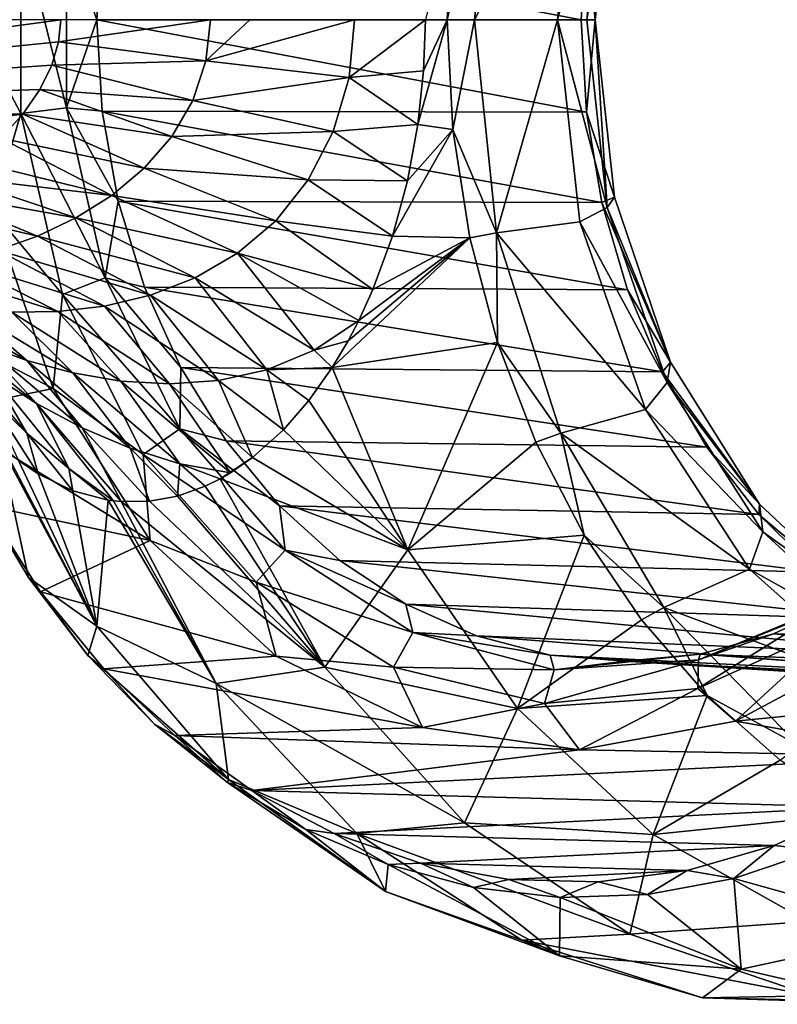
# Model space of a CAD drawing. Header units: metres. Extents: x -46 to 104, y -30 to 30.
# Tile 123 of 127: x 75 to 87, y -17 to 0. Entities that reach past the tile are written whole.
import ezdxf

# ---------------------------------------------------------------- set-up
doc = ezdxf.new("R2010")
doc.units = ezdxf.units.M
doc.layers.add('solid_122529', color=7, linetype='CONTINUOUS')

msp = doc.modelspace()

# ---------------------------------------------------------------- linework, layer by layer
at = {"layer": 'solid_122529'}
for points in [[(82.684547, 3.599294, 573.857849), (81.951958, 1.854005, 573.847595), (81.856583, -0.000002, 573.914368)], [(82.314522, -0.000134, 574.116943), (82.684547, 3.599294, 573.857849), (81.856583, -0.000002, 573.914368)], [(84.095573, 3.412696, 572.869812), (82.684547, 3.599294, 573.857849), (82.314522, -0.000134, 574.116943)], [(83.717468, -0.000132, 573.134583), (84.095573, 3.412696, 572.869812), (82.314522, -0.000134, 574.116943)], [(84.555122, 3.171078, 572.313232), (84.095573, 3.412696, 572.869812), (83.717468, -0.000132, 573.134583)], [(84.209091, -0.000045, 572.555542), (84.555122, 3.171078, 572.313232), (83.717468, -0.000132, 573.134583)], [(84.676521, 2.992316, 571.583313), (84.555122, 3.171078, 572.313232), (84.209091, -0.000045, 572.555542)], [(84.353981, -0.000287, 571.809143), (84.203163, 1.558345, 571.027222), (84.676521, 2.992316, 571.583313)], [(84.353981, -0.000287, 571.809143), (84.676521, 2.992316, 571.583313), (84.209091, -0.000045, 572.555542)], [(81.856583, -0.000002, 573.914368), (81.951958, 1.854005, 573.847595), (81.485611, 0, 573.69812)], [(74.657898, -1.585637, 557.759827), (73.822304, 0.000187, 558.089294), (74.657898, 1.585637, 557.759827)], [(74.657898, 1.585637, 557.759827), (75.430771, 1.48883, 557.915771), (75.430771, -1.48883, 557.915771)], [(74.657898, -1.585637, 557.759827), (74.657898, 1.585637, 557.759827), (75.430771, -1.48883, 557.915771)], [(75.430771, 1.48883, 557.915771), (76.031441, 1.54604, 558.4375), (75.940544, -0.000013, 558.50116)], [(75.940544, -0.000013, 558.50116), (76.031441, 1.54604, 558.4375), (84.115105, -0.000005, 571.088867)], [(76.031441, 1.54604, 558.4375), (84.203163, 1.558345, 571.027222), (84.115105, -0.000005, 571.088867)], [(84.353981, -0.000287, 571.809143), (84.115105, -0.000005, 571.088867), (84.203163, 1.558345, 571.027222)], [(75.430771, -1.48883, 557.915771), (75.430771, 1.48883, 557.915771), (75.940544, -0.000013, 558.50116)], [(63.859383, -1.531185, 571.695313), (75.331688, 0, 572), (63.859383, 0, 572)], [(75.296455, -0.373614, 571.982483), (75.331688, 0, 572), (63.859383, -1.531185, 571.695313)], [(74.657898, -1.585637, 557.759827), (74.173363, -3.222129, 557.843506), (73.822304, 0.000187, 558.089294)], [(77.859619, 0.000001, 572.269287), (75.331688, 0, 572), (75.296455, -0.373614, 571.982483)], [(77.859619, 0.000001, 572.269287), (75.296455, -0.373614, 571.982483), (77.783218, -0.696966, 572.214294)], [(77.783218, -0.696966, 572.214294), (80.197433, -0.972791, 572.985046), (80.288078, 0.000001, 573.071411)], [(78.523651, 0.000001, 572.432312), (77.783218, -0.696966, 572.214294), (80.288078, 0.000001, 573.071411)], [(78.523651, 0.000001, 572.432312), (77.859619, 0.000001, 572.269287), (77.783218, -0.696966, 572.214294)], [(80.288078, 0.000001, 573.071411), (80.197433, -0.972791, 572.985046), (81.485611, 0, 573.69812)], [(75.430771, -1.48883, 557.915771), (75.940544, -0.000013, 558.50116), (76.031441, -1.546067, 558.4375)], [(75.940544, -0.000013, 558.50116), (84.115105, -0.000005, 571.088867), (84.203163, -1.558355, 571.027222)], [(76.031441, -1.546067, 558.4375), (75.940544, -0.000013, 558.50116), (84.203163, -1.558355, 571.027222)], [(80.197433, -0.972791, 572.985046), (81.45607, -0.863524, 573.653992), (81.485611, 0, 573.69812)], [(81.856583, -0.000002, 573.914368), (81.45607, -0.863524, 573.653992), (81.36026, -1.770372, 573.510803)], [(81.951958, -1.854009, 573.847595), (81.856583, -0.000002, 573.914368), (81.36026, -1.770372, 573.510803)], [(81.856583, -0.000002, 573.914368), (81.485611, 0, 573.69812), (81.45607, -0.863524, 573.653992)], [(82.314522, -0.000134, 574.116943), (81.856583, -0.000002, 573.914368), (81.951958, -1.854009, 573.847595)], [(82.684601, -3.599554, 573.857788), (82.314522, -0.000134, 574.116943), (81.951958, -1.854009, 573.847595)], [(83.717468, -0.000132, 573.134583), (82.314522, -0.000134, 574.116943), (82.684601, -3.599554, 573.857788)], [(84.095634, -3.412948, 572.869812), (83.717468, -0.000132, 573.134583), (82.684601, -3.599554, 573.857788)], [(84.555145, -3.171166, 572.313232), (84.209091, -0.000045, 572.555542), (83.717468, -0.000132, 573.134583)], [(84.555145, -3.171166, 572.313232), (83.717468, -0.000132, 573.134583), (84.095634, -3.412948, 572.869812)], [(84.353981, -0.000287, 571.809143), (84.203163, -1.558355, 571.027222), (84.115105, -0.000005, 571.088867)], [(84.676643, -2.992872, 571.583252), (84.203163, -1.558355, 571.027222), (84.353981, -0.000287, 571.809143)], [(84.353981, -0.000287, 571.809143), (84.209091, -0.000045, 572.555542), (84.555145, -3.171166, 572.313232)], [(84.676643, -2.992872, 571.583252), (84.353981, -0.000287, 571.809143), (84.555145, -3.171166, 572.313232)], [(75.183327, -0.766988, 571.925781), (75.296455, -0.373614, 571.982483), (63.859383, -1.531185, 571.695313)], [(77.783218, -0.696966, 572.214294), (75.296455, -0.373614, 571.982483), (75.183327, -0.766988, 571.925781)], [(74.980171, -1.180778, 571.821777), (75.183327, -0.766988, 571.925781), (63.859383, -1.531185, 571.695313)], [(77.55957, -1.362047, 572.054321), (75.183327, -0.766988, 571.925781), (74.980171, -1.180778, 571.821777)], [(77.783218, -0.696966, 572.214294), (75.183327, -0.766988, 571.925781), (77.55957, -1.362047, 572.054321)], [(77.783218, -0.696966, 572.214294), (77.55957, -1.362047, 572.054321), (80.197433, -0.972791, 572.985046)], [(77.55957, -1.362047, 572.054321), (79.931389, -1.889508, 572.734802), (80.197433, -0.972791, 572.985046)], [(80.197433, -0.972791, 572.985046), (79.931389, -1.889508, 572.734802), (81.36026, -1.770372, 573.510803)], [(80.197433, -0.972791, 572.985046), (81.36026, -1.770372, 573.510803), (81.45607, -0.863524, 573.653992)], [(74.691719, -1.592045, 571.669495), (74.980171, -1.180778, 571.821777), (63.859383, -1.531185, 571.695313)], [(77.204842, -1.970393, 571.803162), (74.980171, -1.180778, 571.821777), (74.691719, -1.592045, 571.669495)], [(77.55957, -1.362047, 572.054321), (74.980171, -1.180778, 571.821777), (77.204842, -1.970393, 571.803162)], [(74.657898, -1.585637, 557.759827), (75.430771, -1.48883, 557.915771), (76.084465, -4.357563, 557.458069)], [(75.430771, -1.48883, 557.915771), (76.031441, -1.546067, 558.4375), (76.302284, -3.060442, 558.247864)], [(76.084465, -4.357563, 557.458069), (75.430771, -1.48883, 557.915771), (76.302284, -3.060442, 558.247864)], [(77.55957, -1.362047, 572.054321), (77.204842, -1.970393, 571.803162), (79.931389, -1.889508, 572.734802)], [(74.691719, -1.592045, 571.669495), (63.859383, -1.531185, 571.695313), (63.859383, -2.828763, 570.827942)], [(74.31974, -1.998033, 571.46521), (74.691719, -1.592045, 571.669495), (63.859383, -2.828763, 570.827942)], [(75.363785, -4.637586, 557.265564), (74.173363, -3.222129, 557.843506), (74.657898, -1.585637, 557.759827)], [(76.741661, -2.506739, 571.478699), (74.691719, -1.592045, 571.669495), (74.31974, -1.998033, 571.46521)], [(75.363785, -4.637586, 557.265564), (74.657898, -1.585637, 557.759827), (76.084465, -4.357563, 557.458069)], [(77.204842, -1.970393, 571.803162), (74.691719, -1.592045, 571.669495), (76.741661, -2.506739, 571.478699)], [(76.031441, -1.546067, 558.4375), (84.203163, -1.558355, 571.027222), (84.465652, -3.087179, 570.843445)], [(76.302284, -3.060442, 558.247864), (76.031441, -1.546067, 558.4375), (84.465652, -3.087179, 570.843445)], [(84.676643, -2.992872, 571.583252), (84.465652, -3.087179, 570.843445), (84.203163, -1.558355, 571.027222)], [(79.931389, -1.889508, 572.734802), (81.185684, -2.718489, 573.248962), (81.36026, -1.770372, 573.510803)], [(81.951958, -1.854009, 573.847595), (81.36026, -1.770372, 573.510803), (81.185684, -2.718489, 573.248962)], [(77.204842, -1.970393, 571.803162), (76.741661, -2.506739, 571.478699), (79.509338, -2.705085, 572.346191)], [(77.204842, -1.970393, 571.803162), (79.509338, -2.705085, 572.346191), (79.931389, -1.889508, 572.734802)], [(79.931389, -1.889508, 572.734802), (79.509338, -2.705085, 572.346191), (81.185684, -2.718489, 573.248962)], [(81.951958, -1.854009, 573.847595), (81.185684, -2.718489, 573.248962), (80.932983, -3.650497, 572.867981)], [(82.236572, -3.678886, 573.648315), (81.951958, -1.854009, 573.847595), (80.932983, -3.650497, 572.867981)], [(82.684601, -3.599554, 573.857788), (81.951958, -1.854009, 573.847595), (82.236572, -3.678886, 573.648315)], [(76.194572, -2.965087, 571.098633), (74.31974, -1.998033, 571.46521), (73.86557, -2.395857, 571.203125)], [(76.741661, -2.506739, 571.478699), (74.31974, -1.998033, 571.46521), (76.194572, -2.965087, 571.098633)], [(76.194572, -2.965087, 571.098633), (73.86557, -2.395857, 571.203125), (73.518372, -2.653935, 570.992737)], [(75.586548, -3.345891, 570.677734), (73.518372, -2.653935, 570.992737), (73.138504, -2.90272, 570.752136)], [(76.194572, -2.965087, 571.098633), (73.518372, -2.653935, 570.992737), (75.586548, -3.345891, 570.677734)], [(76.741661, -2.506739, 571.478699), (76.194572, -2.965087, 571.098633), (78.959694, -3.392051, 571.853882)], [(76.741661, -2.506739, 571.478699), (78.959694, -3.392051, 571.853882), (79.509338, -2.705085, 572.346191)], [(79.509338, -2.705085, 572.346191), (78.959694, -3.392051, 571.853882), (80.932983, -3.650497, 572.867981)], [(79.509338, -2.705085, 572.346191), (80.932983, -3.650497, 572.867981), (81.185684, -2.718489, 573.248962)], [(74.937309, -3.652773, 570.226807), (73.138504, -2.90272, 570.752136), (72.735802, -3.135083, 570.484192)], [(75.586548, -3.345891, 570.677734), (73.138504, -2.90272, 570.752136), (74.937309, -3.652773, 570.226807)], [(76.194572, -2.965087, 571.098633), (75.586548, -3.345891, 570.677734), (78.313934, -3.941167, 571.293274)], [(76.194572, -2.965087, 571.098633), (78.313934, -3.941167, 571.293274), (78.959694, -3.392051, 571.853882)], [(74.937309, -3.652773, 570.226807), (72.735802, -3.135083, 570.484192), (74.263222, -3.890074, 569.753418)], [(76.084465, -4.357563, 557.458069), (76.302284, -3.060442, 558.247864), (76.747498, -4.512039, 557.936157)], [(76.302284, -3.060442, 558.247864), (84.465652, -3.087179, 570.843445), (84.897614, -4.557523, 570.540955)], [(76.747498, -4.512039, 557.936157), (76.302284, -3.060442, 558.247864), (84.897614, -4.557523, 570.540955)], [(85.622551, -5.781654, 570.920898), (84.465652, -3.087179, 570.843445), (84.676643, -2.992872, 571.583252)], [(85.622551, -5.781654, 570.920898), (84.897614, -4.557523, 570.540955), (84.465652, -3.087179, 570.843445)], [(85.622551, -5.781654, 570.920898), (84.676643, -2.992872, 571.583252), (84.555145, -3.171166, 572.313232)], [(74.173363, -3.222129, 557.843506), (75.203056, -6.221803, 557.122498), (72.692612, -4.923759, 558.88031)], [(75.363785, -4.637586, 557.265564), (75.203056, -6.221803, 557.122498), (74.173363, -3.222129, 557.843506)], [(85.56913, -6.121114, 571.603271), (84.555145, -3.171166, 572.313232), (84.095634, -3.412948, 572.869812)], [(85.622551, -5.781654, 570.920898), (84.555145, -3.171166, 572.313232), (85.56913, -6.121114, 571.603271)], [(75.586548, -3.345891, 570.677734), (74.937309, -3.652773, 570.226807), (77.601364, -4.356732, 570.694397)], [(75.586548, -3.345891, 570.677734), (77.601364, -4.356732, 570.694397), (78.313934, -3.941167, 571.293274)], [(78.959694, -3.392051, 571.853882), (78.313934, -3.941167, 571.293274), (80.599518, -4.554454, 572.361511)], [(78.959694, -3.392051, 571.853882), (80.599518, -4.554454, 572.361511), (80.932983, -3.650497, 572.867981)], [(85.202248, -6.579414, 572.09491), (84.095634, -3.412948, 572.869812), (82.684601, -3.599554, 573.857788)], [(85.56913, -6.121114, 571.603271), (84.095634, -3.412948, 572.869812), (85.202248, -6.579414, 572.09491)], [(74.937309, -3.652773, 570.226807), (74.263222, -3.890074, 569.753418), (76.846504, -4.650263, 570.079407)], [(74.937309, -3.652773, 570.226807), (76.846504, -4.650263, 570.079407), (77.601364, -4.356732, 570.694397)], [(82.236572, -3.678886, 573.648315), (80.932983, -3.650497, 572.867981), (80.599518, -4.554454, 572.361511)], [(82.684601, -3.599554, 573.857788), (82.236572, -3.678886, 573.648315), (82.705956, -5.445961, 573.319641)], [(83.773033, -6.977509, 573.095642), (82.684601, -3.599554, 573.857788), (82.705956, -5.445961, 573.319641)], [(85.202248, -6.579414, 572.09491), (82.684601, -3.599554, 573.857788), (83.773033, -6.977509, 573.095642)], [(82.236572, -3.678886, 573.648315), (80.181503, -5.417119, 571.720947), (79.913292, -5.868617, 571.306702)], [(82.705956, -5.445961, 573.319641), (82.236572, -3.678886, 573.648315), (79.913292, -5.868617, 571.306702)], [(82.236572, -3.678886, 573.648315), (80.360428, -5.07542, 571.995911), (80.181503, -5.417119, 571.720947)], [(82.236572, -3.678886, 573.648315), (80.599518, -4.554454, 572.361511), (80.360428, -5.07542, 571.995911)], [(74.263222, -3.890074, 569.753418), (73.577927, -4.06143, 569.262268), (76.068817, -4.83552, 569.463257)], [(74.263222, -3.890074, 569.753418), (76.068817, -4.83552, 569.463257), (76.846504, -4.650263, 570.079407)], [(78.313934, -3.941167, 571.293274), (77.601364, -4.356732, 570.694397), (79.609985, -5.579454, 571.216431)], [(78.313934, -3.941167, 571.293274), (80.360428, -5.07542, 571.995911), (80.599518, -4.554454, 572.361511)], [(78.313934, -3.941167, 571.293274), (79.609985, -5.579454, 571.216431), (80.360428, -5.07542, 571.995911)], [(73.577927, -4.06143, 569.262268), (72.893127, -4.169565, 568.755432), (75.283691, -4.925661, 568.855347)], [(73.577927, -4.06143, 569.262268), (75.283691, -4.925661, 568.855347), (76.068817, -4.83552, 569.463257)], [(72.893127, -4.169565, 568.755432), (74.504211, -4.933116, 568.25946), (75.283691, -4.925661, 568.855347)], [(75.363785, -4.637586, 557.265564), (76.084465, -4.357563, 557.458069), (77.344032, -6.907486, 556.576111)], [(76.084465, -4.357563, 557.458069), (76.747498, -4.512039, 557.936157), (77.357986, -5.871182, 557.508667)], [(77.344032, -6.907486, 556.576111), (76.084465, -4.357563, 557.458069), (77.357986, -5.871182, 557.508667)], [(77.601364, -4.356732, 570.694397), (76.846504, -4.650263, 570.079407), (78.812614, -5.907453, 570.427795)], [(77.601364, -4.356732, 570.694397), (78.812614, -5.907453, 570.427795), (79.609985, -5.579454, 571.216431)], [(76.72245, -7.340542, 556.314209), (75.203056, -6.221803, 557.122498), (75.363785, -4.637586, 557.265564)], [(76.72245, -7.340542, 556.314209), (75.363785, -4.637586, 557.265564), (77.344032, -6.907486, 556.576111)], [(76.846504, -4.650263, 570.079407), (76.068817, -4.83552, 569.463257), (77.992584, -6.089927, 569.651367)], [(76.747498, -4.512039, 557.936157), (84.897614, -4.557523, 570.540955), (85.49086, -5.941536, 570.125549)], [(77.357986, -5.871182, 557.508667), (76.747498, -4.512039, 557.936157), (85.49086, -5.941536, 570.125549)], [(76.846504, -4.650263, 570.079407), (77.992584, -6.089927, 569.651367), (78.812614, -5.907453, 570.427795)], [(85.622551, -5.781654, 570.920898), (85.49086, -5.941536, 570.125549), (84.897614, -4.557523, 570.540955)], [(73.00148, -4.733314, 567.101257), (74.007324, -5.474865, 566.27179), (74.757401, -5.750227, 566.875793)], [(73.740883, -4.867495, 567.675049), (73.00148, -4.733314, 567.101257), (74.757401, -5.750227, 566.875793)], [(75.203056, -6.221803, 557.122498), (73.292152, -6.615566, 558.46051), (72.692612, -4.923759, 558.88031)], [(73.740883, -4.867495, 567.675049), (74.757401, -5.750227, 566.875793), (75.538246, -5.960795, 567.513916)], [(74.504211, -4.933116, 568.25946), (73.740883, -4.867495, 567.675049), (75.538246, -5.960795, 567.513916)], [(75.283691, -4.925661, 568.855347), (74.504211, -4.933116, 568.25946), (76.34359, -6.097595, 568.188965)], [(74.504211, -4.933116, 568.25946), (75.538246, -5.960795, 567.513916), (76.34359, -6.097595, 568.188965)], [(76.068817, -4.83552, 569.463257), (75.283691, -4.925661, 568.855347), (77.165428, -6.146955, 568.9021)], [(75.283691, -4.925661, 568.855347), (76.34359, -6.097595, 568.188965), (77.165428, -6.146955, 568.9021)], [(76.068817, -4.83552, 569.463257), (77.165428, -6.146955, 568.9021), (77.992584, -6.089927, 569.651367)], [(73.293228, -5.139636, 565.698608), (74.189926, -6.005292, 564.907837), (74.920906, -6.474759, 565.53418)], [(74.007324, -5.474865, 566.27179), (73.293228, -5.139636, 565.698608), (74.920906, -6.474759, 565.53418)], [(79.609985, -5.579454, 571.216431), (80.181503, -5.417119, 571.720947), (80.360428, -5.07542, 571.995911)], [(73.504509, -5.483392, 564.328613), (74.096504, -6.33682, 563.415771), (74.759735, -6.978853, 564.029114)], [(74.189926, -6.005292, 564.907837), (73.504509, -5.483392, 564.328613), (74.759735, -6.978853, 564.029114)], [(74.007324, -5.474865, 566.27179), (74.920906, -6.474759, 565.53418), (75.693459, -6.886837, 566.21283)], [(74.757401, -5.750227, 566.875793), (74.007324, -5.474865, 566.27179), (75.693459, -6.886837, 566.21283)], [(79.609985, -5.579454, 571.216431), (79.913292, -5.868617, 571.306702), (80.181503, -5.417119, 571.720947)], [(82.705956, -5.445961, 573.319641), (79.913292, -5.868617, 571.306702), (81.187477, -8.945177, 570.343872)], [(83.35273, -7.127471, 572.86676), (82.705956, -5.445961, 573.319641), (81.187477, -8.945177, 570.343872)], [(83.773033, -6.977509, 573.095642), (82.705956, -5.445961, 573.319641), (83.35273, -7.127471, 572.86676)], [(79.609985, -5.579454, 571.216431), (78.812614, -5.907453, 570.427795), (79.913292, -5.868617, 571.306702)], [(74.757401, -5.750227, 566.875793), (75.693459, -6.886837, 566.21283), (76.502808, -7.231842, 566.949707)], [(75.538246, -5.960795, 567.513916), (74.757401, -5.750227, 566.875793), (76.502808, -7.231842, 566.949707)], [(87.127274, -8.176732, 569.867249), (85.49086, -5.941536, 570.125549), (85.622551, -5.781654, 570.920898)], [(87.127274, -8.176732, 569.867249), (85.622551, -5.781654, 570.920898), (85.56913, -6.121114, 571.603271)], [(75.538246, -5.960795, 567.513916), (76.502808, -7.231842, 566.949707), (77.343391, -7.495532, 567.749023)], [(76.34359, -6.097595, 568.188965), (75.538246, -5.960795, 567.513916), (77.343391, -7.495532, 567.749023)], [(77.344032, -6.907486, 556.576111), (77.357986, -5.871182, 557.508667), (78.121201, -7.109915, 556.974243)], [(77.357986, -5.871182, 557.508667), (85.49086, -5.941536, 570.125549), (86.234169, -7.213017, 569.605103)], [(78.121201, -7.109915, 556.974243), (77.357986, -5.871182, 557.508667), (86.234169, -7.213017, 569.605103)], [(78.812614, -5.907453, 570.427795), (77.992584, -6.089927, 569.651367), (79.090981, -6.918875, 570.023254)], [(78.812614, -5.907453, 570.427795), (79.52095, -6.424171, 570.696777), (79.913292, -5.868617, 571.306702)], [(78.812614, -5.907453, 570.427795), (79.090981, -6.918875, 570.023254), (79.52095, -6.424171, 570.696777)], [(81.187477, -8.945177, 570.343872), (79.913292, -5.868617, 571.306702), (79.52095, -6.424171, 570.696777)], [(87.127274, -8.176732, 569.867249), (86.234169, -7.213017, 569.605103), (85.49086, -5.941536, 570.125549)], [(74.189926, -6.005292, 564.907837), (74.759735, -6.978853, 564.029114), (75.470596, -7.576222, 564.704224)], [(74.920906, -6.474759, 565.53418), (74.189926, -6.005292, 564.907837), (75.470596, -7.576222, 564.704224)], [(76.34359, -6.097595, 568.188965), (77.343391, -7.495532, 567.749023), (78.199104, -7.645608, 568.61261)], [(77.165428, -6.146955, 568.9021), (76.34359, -6.097595, 568.188965), (78.199104, -7.645608, 568.61261)], [(77.992584, -6.089927, 569.651367), (77.165428, -6.146955, 568.9021), (78.569702, -7.387821, 569.200745)], [(77.165428, -6.146955, 568.9021), (78.199104, -7.645608, 568.61261), (78.569702, -7.387821, 569.200745)], [(77.992584, -6.089927, 569.651367), (78.569702, -7.387821, 569.200745), (79.090981, -6.918875, 570.023254)], [(87.180336, -8.644146, 570.475098), (85.56913, -6.121114, 571.603271), (85.202248, -6.579414, 572.09491)], [(87.127274, -8.176732, 569.867249), (85.56913, -6.121114, 571.603271), (87.180336, -8.644146, 570.475098)], [(75.203056, -6.221803, 557.122498), (76.839256, -8.787455, 555.976807), (73.292152, -6.615566, 558.46051)], [(76.72245, -7.340542, 556.314209), (76.839256, -8.787455, 555.976807), (75.203056, -6.221803, 557.122498)], [(74.096504, -6.33682, 563.415771), (74.620262, -7.436497, 562.835693), (74.950562, -7.662613, 563.378052)], [(74.759735, -6.978853, 564.029114), (74.096504, -6.33682, 563.415771), (74.950562, -7.662613, 563.378052)], [(74.920906, -6.474759, 565.53418), (76.224274, -8.120214, 565.44696), (76.352699, -8.132608, 565.654236)], [(74.920906, -6.474759, 565.53418), (75.470596, -7.576222, 564.704224), (76.224274, -8.120214, 565.44696)], [(75.693459, -6.886837, 566.21283), (74.920906, -6.474759, 565.53418), (76.352699, -8.132608, 565.654236)], [(81.187477, -8.945177, 570.343872), (79.52095, -6.424171, 570.696777), (79.090981, -6.918875, 570.023254)], [(76.839256, -8.787455, 555.976807), (74.061913, -8.20125, 557.921509), (73.292152, -6.615566, 558.46051)], [(86.957634, -9.273398, 570.865784), (85.202248, -6.579414, 572.09491), (83.773033, -6.977509, 573.095642)], [(87.180336, -8.644146, 570.475098), (85.202248, -6.579414, 572.09491), (86.957634, -9.273398, 570.865784)], [(74.759735, -6.978853, 564.029114), (74.950562, -7.662613, 563.378052), (75.534813, -7.950181, 564.330505)], [(75.470596, -7.576222, 564.704224), (74.759735, -6.978853, 564.029114), (75.534813, -7.950181, 564.330505)], [(75.693459, -6.886837, 566.21283), (76.352699, -8.132608, 565.654236), (76.829216, -8.126719, 566.421631)], [(76.502808, -7.231842, 566.949707), (75.693459, -6.886837, 566.21283), (76.829216, -8.126719, 566.421631)], [(76.72245, -7.340542, 556.314209), (77.344032, -6.907486, 556.576111), (79.11731, -8.952044, 555.334412)], [(77.344032, -6.907486, 556.576111), (78.121201, -7.109915, 556.974243), (79.02153, -8.20293, 556.343811)], [(79.11731, -8.952044, 555.334412), (77.344032, -6.907486, 556.576111), (79.02153, -8.20293, 556.343811)], [(81.187477, -8.945177, 570.343872), (79.090981, -6.918875, 570.023254), (78.569702, -7.387821, 569.200745)], [(83.773033, -6.977509, 573.095642), (83.35273, -7.127471, 572.86676), (84.166748, -8.696995, 572.296814)], [(85.510605, -9.91986, 571.879028), (83.773033, -6.977509, 573.095642), (84.166748, -8.696995, 572.296814)], [(86.957634, -9.273398, 570.865784), (83.773033, -6.977509, 573.095642), (85.510605, -9.91986, 571.879028)], [(78.121201, -7.109915, 556.974243), (86.234169, -7.213017, 569.605103), (87.113441, -8.347862, 568.989441)], [(79.02153, -8.20293, 556.343811), (78.121201, -7.109915, 556.974243), (87.113441, -8.347862, 568.989441)], [(84.166748, -8.696995, 572.296814), (83.35273, -7.127471, 572.86676), (81.187477, -8.945177, 570.343872)], [(74.298561, -7.167518, 562.303589), (73.921776, -7.956546, 558.542847), (74.786171, -9.411734, 557.937561)], [(75.943489, -10.236722, 561.178772), (74.298561, -7.167518, 562.303589), (74.786171, -9.411734, 557.937561)], [(74.37001, -7.231652, 562.422119), (74.298561, -7.167518, 562.303589), (75.943489, -10.236722, 561.178772)], [(74.620262, -7.436497, 562.835693), (74.37001, -7.231652, 562.422119), (75.943489, -10.236722, 561.178772)], [(76.502808, -7.231842, 566.949707), (76.829216, -8.126719, 566.421631), (77.303543, -8.03962, 567.182922)], [(77.343391, -7.495532, 567.749023), (76.502808, -7.231842, 566.949707), (77.303543, -8.03962, 567.182922)], [(87.127274, -8.176732, 569.867249), (87.113441, -8.347862, 568.989441), (86.234169, -7.213017, 569.605103)], [(74.950562, -7.662613, 563.378052), (74.620262, -7.436497, 562.835693), (75.943489, -10.236722, 561.178772)], [(78.63163, -9.491097, 554.977356), (76.839256, -8.787455, 555.976807), (76.72245, -7.340542, 556.314209)], [(78.63163, -9.491097, 554.977356), (76.72245, -7.340542, 556.314209), (79.11731, -8.952044, 555.334412)], [(78.569702, -7.387821, 569.200745), (78.199104, -7.645608, 568.61261), (78.020523, -7.749237, 568.32843)], [(81.187477, -8.945177, 570.343872), (78.569702, -7.387821, 569.200745), (78.020523, -7.749237, 568.32843)], [(75.470596, -7.576222, 564.704224), (75.534813, -7.950181, 564.330505), (76.132904, -8.107765, 565.299377)], [(75.470596, -7.576222, 564.704224), (76.132904, -8.107765, 565.299377), (76.224274, -8.120214, 565.44696)], [(77.343391, -7.495532, 567.749023), (77.303543, -8.03962, 567.182922), (77.771164, -7.872577, 567.930786)], [(77.343391, -7.495532, 567.749023), (77.771164, -7.872577, 567.930786), (78.020523, -7.749237, 568.32843)], [(77.343391, -7.495532, 567.749023), (78.020523, -7.749237, 568.32843), (78.199104, -7.645608, 568.61261)], [(75.534813, -7.950181, 564.330505), (74.950562, -7.662613, 563.378052), (75.943489, -10.236722, 561.178772)], [(79.786919, -10.928977, 567.068359), (78.020523, -7.749237, 568.32843), (77.771164, -7.872577, 567.930786)], [(81.187477, -8.945177, 570.343872), (78.020523, -7.749237, 568.32843), (79.786919, -10.928977, 567.068359)], [(74.061913, -8.20125, 557.921509), (74.786171, -9.411734, 557.937561), (73.921776, -7.956546, 558.542847)], [(76.132904, -8.107765, 565.299377), (75.534813, -7.950181, 564.330505), (75.943489, -10.236722, 561.178772)], [(79.786919, -10.928977, 567.068359), (77.771164, -7.872577, 567.930786), (77.303543, -8.03962, 567.182922)], [(77.952446, -11.201707, 564.028687), (76.132904, -8.107765, 565.299377), (75.943489, -10.236722, 561.178772)], [(76.224274, -8.120214, 565.44696), (76.132904, -8.107765, 565.299377), (77.952446, -11.201707, 564.028687)], [(76.352699, -8.132608, 565.654236), (76.224274, -8.120214, 565.44696), (77.952446, -11.201707, 564.028687)], [(79.786919, -10.928977, 567.068359), (76.829216, -8.126719, 566.421631), (76.352699, -8.132608, 565.654236)], [(79.786919, -10.928977, 567.068359), (76.352699, -8.132608, 565.654236), (77.952446, -11.201707, 564.028687)], [(79.786919, -10.928977, 567.068359), (77.303543, -8.03962, 567.182922), (76.829216, -8.126719, 566.421631)], [(74.061913, -8.20125, 557.921509), (74.989449, -9.655344, 557.272034), (74.786171, -9.411734, 557.937561)], [(76.839256, -8.787455, 555.976807), (74.989449, -9.655344, 557.272034), (74.061913, -8.20125, 557.921509)], [(79.02153, -8.20293, 556.343811), (87.113441, -8.347862, 568.989441), (88.112, -9.32455, 568.290222)], [(80.040443, -9.12772, 555.630371), (79.02153, -8.20293, 556.343811), (88.112, -9.32455, 568.290222)], [(79.11731, -8.952044, 555.334412), (79.02153, -8.20293, 556.343811), (80.040443, -9.12772, 555.630371)], [(89.088364, -10.015012, 568.49408), (87.113441, -8.347862, 568.989441), (87.127274, -8.176732, 569.867249)], [(89.088364, -10.015012, 568.49408), (87.127274, -8.176732, 569.867249), (87.180336, -8.644146, 570.475098)], [(89.088364, -10.015012, 568.49408), (88.112, -9.32455, 568.290222), (87.113441, -8.347862, 568.989441)], [(76.839256, -8.787455, 555.976807), (78.967171, -10.740915, 554.486816), (74.989449, -9.655344, 557.272034)], [(78.63163, -9.491097, 554.977356), (78.967171, -10.740915, 554.486816), (76.839256, -8.787455, 555.976807)], [(84.166748, -8.696995, 572.296814), (81.187477, -8.945177, 570.343872), (83.04126, -11.626859, 569.045837)], [(85.135201, -10.129873, 571.618652), (84.166748, -8.696995, 572.296814), (83.04126, -11.626859, 569.045837)], [(85.510605, -9.91986, 571.879028), (84.166748, -8.696995, 572.296814), (85.135201, -10.129873, 571.618652)], [(89.276382, -10.564295, 569.007385), (87.180336, -8.644146, 570.475098), (86.957634, -9.273398, 570.865784)], [(89.088364, -10.015012, 568.49408), (87.180336, -8.644146, 570.475098), (89.276382, -10.564295, 569.007385)], [(78.63163, -9.491097, 554.977356), (79.11731, -8.952044, 555.334412), (81.274567, -10.341648, 553.823914)], [(79.11731, -8.952044, 555.334412), (80.040443, -9.12772, 555.630371), (81.157143, -9.865419, 554.84845)], [(81.274567, -10.341648, 553.823914), (79.11731, -8.952044, 555.334412), (81.157143, -9.865419, 554.84845)], [(83.04126, -11.626859, 569.045837), (81.187477, -8.945177, 570.343872), (79.786919, -10.928977, 567.068359)], [(80.040443, -9.12772, 555.630371), (88.112, -9.32455, 568.290222), (89.21093, -10.124597, 567.520752)], [(81.157143, -9.865419, 554.84845), (80.040443, -9.12772, 555.630371), (89.21093, -10.124597, 567.520752)], [(89.236328, -11.302073, 569.270203), (86.957634, -9.273398, 570.865784), (85.510605, -9.91986, 571.879028)], [(89.276382, -10.564295, 569.007385), (86.957634, -9.273398, 570.865784), (89.236328, -11.302073, 569.270203)], [(75.943489, -10.236722, 561.178772), (74.786171, -9.411734, 557.937561), (75.788551, -10.728499, 557.235718)], [(74.989449, -9.655344, 557.272034), (75.788551, -10.728499, 557.235718), (74.786171, -9.411734, 557.937561)], [(80.94767, -10.927417, 553.355652), (78.967171, -10.740915, 554.486816), (78.63163, -9.491097, 554.977356)], [(80.94767, -10.927417, 553.355652), (78.63163, -9.491097, 554.977356), (81.274567, -10.341648, 553.823914)], [(74.989449, -9.655344, 557.272034), (76.059898, -10.95469, 556.522522), (75.788551, -10.728499, 557.235718)], [(78.967171, -10.740915, 554.486816), (76.059898, -10.95469, 556.522522), (74.989449, -9.655344, 557.272034)], [(81.157143, -9.865419, 554.84845), (89.21093, -10.124597, 567.520752), (90.389481, -10.732892, 566.695557)], [(82.348747, -10.400886, 554.014099), (81.157143, -9.865419, 554.84845), (90.389481, -10.732892, 566.695557)], [(81.274567, -10.341648, 553.823914), (81.157143, -9.865419, 554.84845), (82.348747, -10.400886, 554.014099)], [(85.510605, -9.91986, 571.879028), (85.135201, -10.129873, 571.618652), (86.242889, -11.403592, 570.843079)], [(87.79023, -12.247139, 570.282776), (85.510605, -9.91986, 571.879028), (86.242889, -11.403592, 570.843079)], [(89.236328, -11.302073, 569.270203), (85.510605, -9.91986, 571.879028), (87.79023, -12.247139, 570.282776)], [(86.085648, -11.286877, 549.757996), (86.093155, -10.804692, 550.44989), (88.401939, -9.844254, 548.833252)], [(88.520935, -10.182966, 548.052795), (86.085648, -11.286877, 549.757996), (88.401939, -9.844254, 548.833252)], [(86.093155, -10.804692, 550.44989), (87.362396, -10.36693, 550.503479), (88.549858, -9.814905, 549.672058)], [(88.401939, -9.844254, 548.833252), (86.093155, -10.804692, 550.44989), (88.549858, -9.814905, 549.672058)], [(88.549858, -9.814905, 549.672058), (87.362396, -10.36693, 550.503479), (96.665886, -10.631621, 562.30072)], [(86.242889, -11.403592, 570.843079), (85.135201, -10.129873, 571.618652), (83.04126, -11.626859, 569.045837)], [(78.163574, -12.823287, 559.624268), (75.943489, -10.236722, 561.178772), (75.788551, -10.728499, 557.235718)], [(77.952446, -11.201707, 564.028687), (75.943489, -10.236722, 561.178772), (78.163574, -12.823287, 559.624268)], [(88.520935, -10.182966, 548.052795), (86.719688, -11.840464, 549.058472), (86.085648, -11.286877, 549.757996)], [(88.520935, -10.182966, 548.052795), (89.15892, -10.533855, 547.350464), (86.719688, -11.840464, 549.058472)], [(80.94767, -10.927417, 553.355652), (81.274567, -10.341648, 553.823914), (83.657974, -10.974635, 552.155029)], [(81.274567, -10.341648, 553.823914), (82.348747, -10.400886, 554.014099), (83.590813, -10.723108, 553.144409)], [(83.657974, -10.974635, 552.155029), (81.274567, -10.341648, 553.823914), (83.590813, -10.723108, 553.144409)], [(82.348747, -10.400886, 554.014099), (90.389481, -10.732892, 566.695557), (91.625435, -11.13791, 565.830078)], [(83.590813, -10.723108, 553.144409), (82.348747, -10.400886, 554.014099), (91.625435, -11.13791, 565.830078)], [(86.093155, -10.804692, 550.44989), (86.123238, -10.705976, 551.371155), (87.362396, -10.36693, 550.503479)], [(87.362396, -10.36693, 550.503479), (86.123238, -10.705976, 551.371155), (95.439079, -11.076392, 563.15979)], [(87.362396, -10.36693, 550.503479), (95.439079, -11.076392, 563.15979), (96.665886, -10.631621, 562.30072)], [(86.719688, -11.840464, 549.058472), (89.15892, -10.533855, 547.350464), (91.36142, -11.378168, 545.808289)], [(78.163574, -12.823287, 559.624268), (75.788551, -10.728499, 557.235718), (76.914154, -11.887438, 556.447571)], [(76.059898, -10.95469, 556.522522), (76.914154, -11.887438, 556.447571), (75.788551, -10.728499, 557.235718)], [(78.967171, -10.740915, 554.486816), (81.440086, -11.947708, 552.755249), (76.059898, -10.95469, 556.522522)], [(80.94767, -10.927417, 553.355652), (81.440086, -11.947708, 552.755249), (78.967171, -10.740915, 554.486816)], [(83.590813, -10.723108, 553.144409), (91.625435, -11.13791, 565.830078), (92.895126, -11.331891, 564.94104)], [(84.857605, -10.825469, 552.257385), (83.590813, -10.723108, 553.144409), (92.895126, -11.331891, 564.94104)], [(83.657974, -10.974635, 552.155029), (83.590813, -10.723108, 553.144409), (84.857605, -10.825469, 552.257385)], [(83.657974, -10.974635, 552.155029), (84.857605, -10.825469, 552.257385), (86.123238, -10.705976, 551.371155)], [(86.093155, -10.804692, 550.44989), (83.657974, -10.974635, 552.155029), (86.123238, -10.705976, 551.371155)], [(86.123238, -10.705976, 551.371155), (84.857605, -10.825469, 552.257385), (94.174324, -11.311231, 564.045349)], [(86.123238, -10.705976, 551.371155), (94.174324, -11.311231, 564.045349), (95.439079, -11.076392, 563.15979)], [(76.059898, -10.95469, 556.522522), (77.256195, -12.078592, 555.684875), (76.914154, -11.887438, 556.447571)], [(81.440086, -11.947708, 552.755249), (77.256195, -12.078592, 555.684875), (76.059898, -10.95469, 556.522522)], [(82.145424, -13.55154, 565.416931), (79.786919, -10.928977, 567.068359), (77.952446, -11.201707, 564.028687)], [(83.04126, -11.626859, 569.045837), (79.786919, -10.928977, 567.068359), (82.145424, -13.55154, 565.416931)], [(83.496269, -11.541411, 551.571106), (81.440086, -11.947708, 552.755249), (80.94767, -10.927417, 553.355652)], [(83.496269, -11.541411, 551.571106), (80.94767, -10.927417, 553.355652), (83.657974, -10.974635, 552.155029)], [(83.496269, -11.541411, 551.571106), (83.657974, -10.974635, 552.155029), (86.093155, -10.804692, 550.44989)], [(86.085648, -11.286877, 549.757996), (83.496269, -11.541411, 551.571106), (86.093155, -10.804692, 550.44989)], [(84.857605, -10.825469, 552.257385), (92.895126, -11.331891, 564.94104), (94.174324, -11.311231, 564.045349)], [(80.326683, -13.735237, 562.366211), (77.952446, -11.201707, 564.028687), (78.163574, -12.823287, 559.624268)], [(82.145424, -13.55154, 565.416931), (77.952446, -11.201707, 564.028687), (80.326683, -13.735237, 562.366211)], [(86.085648, -11.286877, 549.757996), (84.086403, -12.322958, 550.902283), (83.496269, -11.541411, 551.571106)], [(86.085648, -11.286877, 549.757996), (86.719688, -11.840464, 549.058472), (84.086403, -12.322958, 550.902283)], [(86.242889, -11.403592, 570.843079), (83.04126, -11.626859, 569.045837), (85.328239, -13.752465, 567.444458)], [(87.472397, -12.498141, 569.982178), (86.242889, -11.403592, 570.843079), (85.328239, -13.752465, 567.444458)], [(87.79023, -12.247139, 570.282776), (86.242889, -11.403592, 570.843079), (87.472397, -12.498141, 569.982178)], [(86.719688, -11.840464, 549.058472), (91.36142, -11.378168, 545.808289), (90.124611, -12.434695, 546.674316)], [(83.496269, -11.541411, 551.571106), (84.086403, -12.322958, 550.902283), (81.440086, -11.947708, 552.755249)], [(85.328239, -13.752465, 567.444458), (83.04126, -11.626859, 569.045837), (82.145424, -13.55154, 565.416931)], [(78.163574, -12.823287, 559.624268), (76.914154, -11.887438, 556.447571), (78.1464, -12.871474, 555.584717)], [(77.256195, -12.078592, 555.684875), (78.1464, -12.871474, 555.584717), (76.914154, -11.887438, 556.447571)], [(81.440086, -11.947708, 552.755249), (84.086403, -12.322958, 550.902283), (77.256195, -12.078592, 555.684875)], [(84.086403, -12.322958, 550.902283), (86.719688, -11.840464, 549.058472), (90.124611, -12.434695, 546.674316)], [(77.256195, -12.078592, 555.684875), (78.559265, -13.009109, 554.772461), (78.1464, -12.871474, 555.584717)], [(84.086403, -12.322958, 550.902283), (78.559265, -13.009109, 554.772461), (77.256195, -12.078592, 555.684875)], [(84.086403, -12.322958, 550.902283), (90.124611, -12.434695, 546.674316), (78.559265, -13.009109, 554.772461)], [(78.559265, -13.009109, 554.772461), (90.124611, -12.434695, 546.674316), (88.788589, -13.291962, 547.609802)], [(88.804413, -13.396321, 569.0495), (87.472397, -12.498141, 569.982178), (85.328239, -13.752465, 567.444458)], [(80.814423, -14.710987, 557.768127), (78.163574, -12.823287, 559.624268), (78.1464, -12.871474, 555.584717)], [(80.814423, -14.710987, 557.768127), (78.1464, -12.871474, 555.584717), (79.467148, -13.666139, 554.659912)], [(78.559265, -13.009109, 554.772461), (79.467148, -13.666139, 554.659912), (78.1464, -12.871474, 555.584717)], [(80.326683, -13.735237, 562.366211), (78.163574, -12.823287, 559.624268), (80.814423, -14.710987, 557.768127)], [(78.559265, -13.009109, 554.772461), (79.948357, -13.731329, 553.799805), (79.467148, -13.666139, 554.659912)], [(78.559265, -13.009109, 554.772461), (88.788589, -13.291962, 547.609802), (79.948357, -13.731329, 553.799805)], [(79.948357, -13.731329, 553.799805), (88.788589, -13.291962, 547.609802), (87.374649, -13.936403, 548.599854)], [(87.374649, -13.936403, 548.599854), (88.788589, -13.291962, 547.609802), (88.108627, -14.015911, 548.60907)], [(88.804413, -13.396321, 569.0495), (85.328239, -13.752465, 567.444458), (87.939034, -15.220337, 565.616394)], [(84.938011, -15.434522, 563.461548), (82.145424, -13.55154, 565.416931), (80.326683, -13.735237, 562.366211)], [(85.328239, -13.752465, 567.444458), (82.145424, -13.55154, 565.416931), (84.938011, -15.434522, 563.461548)], [(80.814423, -14.710987, 557.768127), (79.467148, -13.666139, 554.659912), (80.85701, -14.259765, 553.686707)], [(79.948357, -13.731329, 553.799805), (80.85701, -14.259765, 553.686707), (79.467148, -13.666139, 554.659912)], [(79.948357, -13.731329, 553.799805), (81.401352, -14.233598, 552.78241), (80.85701, -14.259765, 553.686707)], [(79.948357, -13.731329, 553.799805), (87.374649, -13.936403, 548.599854), (81.401352, -14.233598, 552.78241)], [(83.113625, -15.536448, 560.414795), (80.326683, -13.735237, 562.366211), (80.814423, -14.710987, 557.768127)], [(84.938011, -15.434522, 563.461548), (80.326683, -13.735237, 562.366211), (83.113625, -15.536448, 560.414795)], [(87.939034, -15.220337, 565.616394), (85.328239, -13.752465, 567.444458), (84.938011, -15.434522, 563.461548)], [(81.401352, -14.233598, 552.78241), (87.374649, -13.936403, 548.599854), (85.905319, -14.357749, 549.628662)], [(85.905319, -14.357749, 549.628662), (87.374649, -13.936403, 548.599854), (86.689613, -14.495846, 549.602722)], [(87.374649, -13.936403, 548.599854), (88.108627, -14.015911, 548.60907), (86.689613, -14.495846, 549.602722)], [(89.837502, -15.373803, 551.450073), (86.689613, -14.495846, 549.602722), (88.108627, -14.015911, 548.60907)], [(83.751549, -15.796943, 555.711487), (80.814423, -14.710987, 557.768127), (80.85701, -14.259765, 553.686707)], [(81.401352, -14.233598, 552.78241), (82.295525, -14.643607, 552.679504), (80.85701, -14.259765, 553.686707)], [(83.751549, -15.796943, 555.711487), (80.85701, -14.259765, 553.686707), (82.295525, -14.643607, 552.679504)], [(81.401352, -14.233598, 552.78241), (82.894661, -14.507679, 551.736755), (82.295525, -14.643607, 552.679504)], [(81.401352, -14.233598, 552.78241), (85.905319, -14.357749, 549.628662), (82.894661, -14.507679, 551.736755)], [(82.894661, -14.507679, 551.736755), (85.905319, -14.357749, 549.628662), (84.404007, -14.549229, 550.679932)], [(84.404007, -14.549229, 550.679932), (85.905319, -14.357749, 549.628662), (85.233429, -14.762522, 550.622314)], [(85.905319, -14.357749, 549.628662), (86.689613, -14.495846, 549.602722), (85.233429, -14.762522, 550.622314)], [(82.894661, -14.507679, 551.736755), (83.76152, -14.812018, 551.652954), (82.295525, -14.643607, 552.679504)], [(82.894661, -14.507679, 551.736755), (84.404007, -14.549229, 550.679932), (83.76152, -14.812018, 551.652954)], [(84.404007, -14.549229, 550.679932), (85.233429, -14.762522, 550.622314), (83.76152, -14.812018, 551.652954)], [(86.814896, -16.021969, 553.566528), (85.233429, -14.762522, 550.622314), (86.689613, -14.495846, 549.602722)], [(89.837502, -15.373803, 551.450073), (86.814896, -16.021969, 553.566528), (86.689613, -14.495846, 549.602722)], [(83.113625, -15.536448, 560.414795), (80.814423, -14.710987, 557.768127), (83.751549, -15.796943, 555.711487)], [(83.751549, -15.796943, 555.711487), (82.295525, -14.643607, 552.679504), (83.76152, -14.812018, 551.652954)], [(86.814896, -16.021969, 553.566528), (83.76152, -14.812018, 551.652954), (85.233429, -14.762522, 550.622314)], [(86.814896, -16.021969, 553.566528), (83.751549, -15.796943, 555.711487), (83.76152, -14.812018, 551.652954)], [(87.939034, -15.220337, 565.616394), (84.938011, -15.434522, 563.461548), (88.012253, -16.475157, 561.30896)], [(88.012253, -16.475157, 561.30896), (84.938011, -15.434522, 563.461548), (83.113625, -15.536448, 560.414795)], [(89.3172, -16.601933, 556.070984), (86.814896, -16.021969, 553.566528), (89.837502, -15.373803, 551.450073)], [(86.164688, -16.509302, 558.278381), (83.113625, -15.536448, 560.414795), (83.751549, -15.796943, 555.711487)], [(88.012253, -16.475157, 561.30896), (83.113625, -15.536448, 560.414795), (86.164688, -16.509302, 558.278381)], [(86.164688, -16.509302, 558.278381), (83.751549, -15.796943, 555.711487), (86.814896, -16.021969, 553.566528)], [(89.3172, -16.601933, 556.070984), (86.164688, -16.509302, 558.278381), (86.814896, -16.021969, 553.566528)], [(91.200394, -16.616653, 559.076599), (88.012253, -16.475157, 561.30896), (86.164688, -16.509302, 558.278381)], [(91.200394, -16.616653, 559.076599), (86.164688, -16.509302, 558.278381), (89.3172, -16.601933, 556.070984)]]:
    msp.add_3dface(points, dxfattribs=at)

doc.saveas('drawing.dxf')
